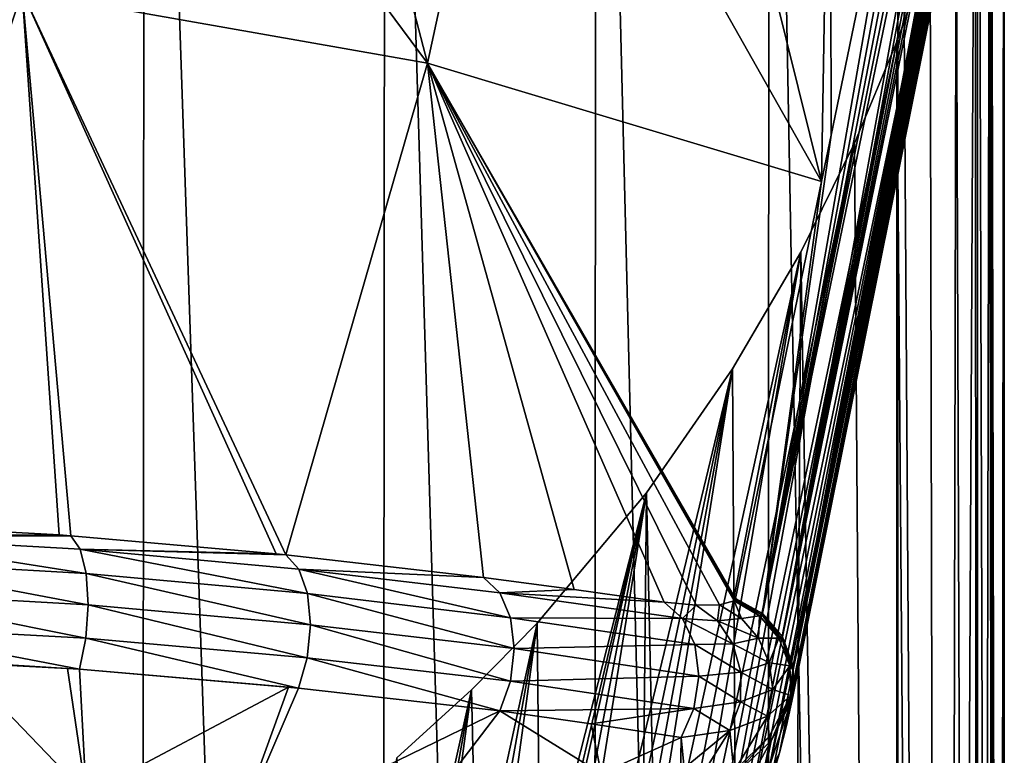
# Model space of a CAD drawing. Header units: millimetres. Extents: x -24 to 24, y -375 to 187.
# Tile 10 of 41: x 7 to 24, y 89 to 102. Entities that reach past the tile are written whole.
import ezdxf

# ---------------------------------------------------------------- set-up
doc = ezdxf.new("R2010")
doc.units = ezdxf.units.MM
doc.header["$LTSCALE"] = 19.07781
for name, color, linetype in [('20', 7, 'CONTINUOUS'), ('21', 7, 'CONTINUOUS'), ('22', 7, 'CONTINUOUS'), ('23', 7, 'CONTINUOUS'), ('24', 7, 'CONTINUOUS'), ('25', 7, 'CONTINUOUS'), ('26', 7, 'CONTINUOUS'), ('27', 7, 'CONTINUOUS'), ('28', 7, 'CONTINUOUS'), ('29', 7, 'CONTINUOUS'), ('30', 7, 'CONTINUOUS'), ('34', 7, 'CONTINUOUS'), ('35', 7, 'CONTINUOUS'), ('37', 7, 'CONTINUOUS'), ('38', 7, 'CONTINUOUS')]:
    doc.layers.add(name, color=color, linetype=linetype)

msp = doc.modelspace()

# ---------------------------------------------------------------- linework, layer by layer
at = {"layer": '20', "color": 7, "linetype": 'CONTINUOUS', "true_color": 0xa2afbf}
for points in [[(4.626, 0.585, -23.81), (4.687, 119.925, -2.755), (9.102, 0.58, -22.447), (4.626, 0.585, -23.81)], [(4.687, 119.925, -2.755), (9.188, 119.688, -1.409), (9.102, 0.58, -22.447), (4.687, 119.925, -2.755)], [(9.102, 0.58, -22.447), (9.188, 119.688, -1.409), (13.241, 0.572, -20.225), (9.102, 0.58, -22.447)], [(9.188, 119.688, -1.409), (13.335, 119.303, 0.776), (13.241, 0.572, -20.225), (9.188, 119.688, -1.409)], [(13.241, 0.572, -20.225), (13.335, 119.303, 0.776), (16.887, 0.562, -17.217), (13.241, 0.572, -20.225)], [(13.335, 119.303, 0.776), (16.969, 118.785, 3.713), (16.887, 0.562, -17.217), (13.335, 119.303, 0.776)], [(16.887, 0.562, -17.217), (16.969, 118.785, 3.713), (19.896, 0.549, -13.533), (16.887, 0.562, -17.217)], [(16.969, 118.785, 3.713), (19.952, 118.154, 7.292), (19.896, 0.549, -13.533), (16.969, 118.785, 3.713)], [(19.896, 0.549, -13.533), (19.952, 118.154, 7.292), (22.142, 0.533, -9.308), (19.896, 0.549, -13.533)], [(19.952, 118.154, 7.292), (22.17, 117.434, 11.376), (22.142, 0.533, -9.308), (19.952, 118.154, 7.292)], [(22.142, 0.533, -9.308), (22.17, 117.434, 11.376), (22.948, 0.525, -7.044), (22.142, 0.533, -9.308)], [(22.17, 117.434, 11.376), (23.538, 116.652, 15.81), (22.948, 0.525, -7.044), (22.17, 117.434, 11.376)], [(22.948, 0.525, -7.044), (23.538, 116.652, 15.81), (23.53, 0.517, -4.707), (22.948, 0.525, -7.044)], [(23.53, 0.517, -4.707), (23.538, 116.652, 15.81), (23.882, 0.509, -2.322), (23.53, 0.517, -4.707)], [(23.538, 116.652, 15.81), (24, 115.838, 20.424), (23.882, 0.509, -2.322), (23.538, 116.652, 15.81)], [(24, 115.838, 20.424), (23.778, 107.458, 22.256), (24, 0.5, 0.088), (24, 115.838, 20.424)], [(23.882, 0.509, -2.322), (24, 115.838, 20.424), (24, 0.5, 0.088), (23.882, 0.509, -2.322)], [(23.778, 107.458, 22.256), (23.776, 107.329, 22.245), (23.882, 0.491, 2.498), (23.778, 107.458, 22.256)], [(24, 0.5, 0.088), (23.778, 107.458, 22.256), (23.882, 0.491, 2.498), (24, 0.5, 0.088)], [(23.763, 107.205, 22.317), (23.745, 107.094, 22.429), (23.882, 0.491, 2.498), (23.763, 107.205, 22.317)], [(23.776, 107.329, 22.245), (23.763, 107.205, 22.317), (23.882, 0.491, 2.498), (23.776, 107.329, 22.245)], [(23.745, 107.094, 22.429), (23.503, 105.947, 23.613), (23.53, 0.483, 4.883), (23.745, 107.094, 22.429)], [(23.882, 0.491, 2.498), (23.745, 107.094, 22.429), (23.53, 0.483, 4.883), (23.882, 0.491, 2.498)], [(23.503, 105.947, 23.613), (23.168, 104.615, 24.807), (23.53, 0.483, 4.883), (23.503, 105.947, 23.613)], [(23.168, 104.615, 24.807), (22.725, 103.134, 26.024), (22.948, 0.475, 7.22), (23.168, 104.615, 24.807)], [(23.53, 0.483, 4.883), (23.168, 104.615, 24.807), (22.948, 0.475, 7.22), (23.53, 0.483, 4.883)], [(22.725, 103.134, 26.024), (22.151, 101.519, 27.28), (22.948, 0.475, 7.22), (22.725, 103.134, 26.024)], [(22.151, 101.519, 27.28), (21.42, 99.774, 28.585), (22.142, 0.467, 9.485), (22.151, 101.519, 27.28)], [(22.948, 0.475, 7.22), (22.151, 101.519, 27.28), (22.142, 0.467, 9.485), (22.948, 0.475, 7.22)], [(21.42, 99.774, 28.585), (20.492, 97.897, 29.948), (22.142, 0.467, 9.485), (21.42, 99.774, 28.585)], [(20.492, 97.897, 29.948), (19.318, 95.886, 31.368), (19.896, 0.451, 13.709), (20.492, 97.897, 29.948)], [(22.142, 0.467, 9.485), (20.492, 97.897, 29.948), (19.896, 0.451, 13.709), (22.142, 0.467, 9.485)], [(19.318, 95.886, 31.368), (17.834, 93.746, 32.838), (19.896, 0.451, 13.709), (19.318, 95.886, 31.368)], [(17.834, 93.746, 32.838), (15.955, 91.501, 34.34), (16.887, 0.438, 17.394), (17.834, 93.746, 32.838)], [(19.896, 0.451, 13.709), (17.834, 93.746, 32.838), (16.887, 0.438, 17.394), (19.896, 0.451, 13.709)], [(15.955, 91.501, 34.34), (14.821, 90.353, 35.1), (16.887, 0.438, 17.394), (15.955, 91.501, 34.34)], [(14.821, 90.353, 35.1), (13.535, 89.182, 35.85), (16.887, 0.438, 17.394), (14.821, 90.353, 35.1)]]:
    msp.add_3dface(points, dxfattribs=at)
at = {"layer": '21', "color": 7, "linetype": 'CONTINUOUS', "true_color": 0xa2afbf}
for points in [[(14.066, 101.152, 77.525), (8.219, 109.036, 42.122), (7.083, 102.386, 77.742), (14.066, 101.152, 77.525)], [(12.1, 108.721, 40.217), (8.219, 109.036, 42.122), (14.066, 101.152, 77.525), (12.1, 108.721, 40.217)], [(15.625, 108.371, 37.606), (12.1, 108.721, 40.217), (14.066, 101.152, 77.525), (15.625, 108.371, 37.606)], [(20.853, 99.112, 77.186), (15.625, 108.371, 37.606), (14.066, 101.152, 77.525), (20.853, 99.112, 77.186)], [(18.628, 108.073, 34.423), (15.625, 108.371, 37.606), (20.853, 99.112, 77.186), (18.628, 108.073, 34.423)], [(20.998, 107.917, 30.831), (18.628, 108.073, 34.423), (20.853, 99.112, 77.186), (20.998, 107.917, 30.831)], [(21.019, 99.914, 72.644), (20.998, 107.917, 30.831), (20.853, 99.112, 77.186), (21.019, 99.914, 72.644)], [(22.685, 107.978, 26.995), (20.998, 107.917, 30.831), (21.019, 99.914, 72.644), (22.685, 107.978, 26.995)], [(7.083, 102.386, 77.742), (0, 102.808, 77.769), (4.011, 93.223, 127.549), (7.083, 102.386, 77.742)], [(7.718, 93.022, 126.654), (7.083, 102.386, 77.742), (4.011, 93.223, 127.549), (7.718, 93.022, 126.654)], [(14.066, 101.152, 77.525), (7.083, 102.386, 77.742), (11.622, 92.68, 125.028), (14.066, 101.152, 77.525)], [(11.622, 92.68, 125.028), (7.083, 102.386, 77.742), (11.456, 92.697, 125.114), (11.622, 92.68, 125.028)], [(11.456, 92.697, 125.114), (7.083, 102.386, 77.742), (7.922, 93.007, 126.588), (11.456, 92.697, 125.114)], [(7.922, 93.007, 126.588), (7.083, 102.386, 77.742), (7.718, 93.022, 126.654), (7.922, 93.007, 126.588)], [(15.031, 92.287, 122.93), (14.066, 101.152, 77.525), (11.622, 92.68, 125.028), (15.031, 92.287, 122.93)], [(20.853, 99.112, 77.186), (14.066, 101.152, 77.525), (19.368, 91.926, 117.851), (20.853, 99.112, 77.186)], [(19.368, 91.926, 117.851), (14.066, 101.152, 77.525), (19.359, 91.901, 117.999), (19.368, 91.926, 117.851)], [(19.359, 91.901, 117.999), (14.066, 101.152, 77.525), (19.344, 91.885, 118.112), (19.359, 91.901, 117.999)], [(19.344, 91.885, 118.112), (14.066, 101.152, 77.525), (19.096, 91.815, 118.934), (19.344, 91.885, 118.112)], [(19.096, 91.815, 118.934), (14.066, 101.152, 77.525), (18.69, 91.808, 119.696), (19.096, 91.815, 118.934)], [(18.69, 91.808, 119.696), (14.066, 101.152, 77.525), (18.141, 91.865, 120.348), (18.69, 91.808, 119.696)], [(18.141, 91.865, 120.348), (14.066, 101.152, 77.525), (16.592, 92.082, 121.719), (18.141, 91.865, 120.348)], [(16.592, 92.082, 121.719), (14.066, 101.152, 77.525), (15.031, 92.287, 122.93), (16.592, 92.082, 121.719)]]:
    msp.add_3dface(points, dxfattribs=at)
at = {"layer": '22', "color": 7, "linetype": 'CONTINUOUS', "true_color": 0xa2afbf}
for points in [[(23.503, 105.947, 23.613), (23.745, 107.094, 22.429), (20.247, 89.739, 117.211), (23.503, 105.947, 23.613)], [(23.745, 107.094, 22.429), (22.043, 98.633, 70.204), (20.247, 89.739, 117.211), (23.745, 107.094, 22.429)], [(23.168, 104.615, 24.807), (23.503, 105.947, 23.613), (20.128, 89.263, 116.855), (23.168, 104.615, 24.807)], [(20.128, 89.263, 116.855), (23.503, 105.947, 23.613), (20.247, 89.739, 117.211), (20.128, 89.263, 116.855)], [(22.725, 103.134, 26.024), (23.168, 104.615, 24.807), (19.775, 88.121, 115.988), (22.725, 103.134, 26.024)], [(19.775, 88.121, 115.988), (23.168, 104.615, 24.807), (19.957, 88.673, 116.411), (19.775, 88.121, 115.988)], [(19.957, 88.673, 116.411), (23.168, 104.615, 24.807), (20.128, 89.263, 116.855), (19.957, 88.673, 116.411)], [(22.151, 101.519, 27.28), (22.725, 103.134, 26.024), (19.366, 87.068, 115.162), (22.151, 101.519, 27.28)], [(19.366, 87.068, 115.162), (22.725, 103.134, 26.024), (19.579, 87.589, 115.575), (19.366, 87.068, 115.162)], [(19.579, 87.589, 115.575), (22.725, 103.134, 26.024), (19.775, 88.121, 115.988), (19.579, 87.589, 115.575)], [(21.42, 99.774, 28.585), (22.151, 101.519, 27.28), (18.896, 86.061, 114.344), (21.42, 99.774, 28.585)], [(18.896, 86.061, 114.344), (22.151, 101.519, 27.28), (19.138, 86.559, 114.751), (18.896, 86.061, 114.344)], [(19.138, 86.559, 114.751), (22.151, 101.519, 27.28), (19.366, 87.068, 115.162), (19.138, 86.559, 114.751)], [(20.492, 97.897, 29.948), (21.42, 99.774, 28.585), (18.276, 84.94, 113.397), (20.492, 97.897, 29.948)], [(18.276, 84.94, 113.397), (21.42, 99.774, 28.585), (18.617, 85.532, 113.902), (18.276, 84.94, 113.397)], [(18.617, 85.532, 113.902), (21.42, 99.774, 28.585), (18.896, 86.061, 114.344), (18.617, 85.532, 113.902)], [(20.355, 90.239, 117.587), (20.247, 89.739, 117.211), (22.043, 98.633, 70.204), (20.355, 90.239, 117.587)], [(19.318, 95.886, 31.368), (20.492, 97.897, 29.948), (17.348, 83.546, 112.146), (19.318, 95.886, 31.368)], [(17.348, 83.546, 112.146), (20.492, 97.897, 29.948), (17.858, 84.278, 112.815), (17.348, 83.546, 112.146)], [(17.858, 84.278, 112.815), (20.492, 97.897, 29.948), (18.276, 84.94, 113.397), (17.858, 84.278, 112.815)], [(17.834, 93.746, 32.838), (19.318, 95.886, 31.368), (15.936, 81.836, 110.472), (17.834, 93.746, 32.838)], [(15.936, 81.836, 110.472), (19.318, 95.886, 31.368), (16.481, 82.449, 111.093), (15.936, 81.836, 110.472)], [(16.481, 82.449, 111.093), (19.318, 95.886, 31.368), (16.948, 83.018, 111.648), (16.481, 82.449, 111.093)], [(16.948, 83.018, 111.648), (19.318, 95.886, 31.368), (17.348, 83.546, 112.146), (16.948, 83.018, 111.648)], [(15.955, 91.501, 34.34), (17.834, 93.746, 32.838), (14.432, 80.38, 108.872), (15.955, 91.501, 34.34)], [(14.432, 80.38, 108.872), (17.834, 93.746, 32.838), (14.735, 80.649, 109.183), (14.432, 80.38, 108.872)], [(14.735, 80.649, 109.183), (17.834, 93.746, 32.838), (14.969, 80.865, 109.426), (14.735, 80.649, 109.183)], [(14.969, 80.865, 109.426), (17.834, 93.746, 32.838), (15.475, 81.356, 109.965), (14.969, 80.865, 109.426)], [(15.475, 81.356, 109.965), (17.834, 93.746, 32.838), (15.936, 81.836, 110.472), (15.475, 81.356, 109.965)], [(14.821, 90.353, 35.1), (15.955, 91.501, 34.34), (13.342, 79.497, 107.792), (14.821, 90.353, 35.1)], [(13.342, 79.497, 107.792), (15.955, 91.501, 34.34), (13.887, 79.922, 108.326), (13.342, 79.497, 107.792)], [(13.887, 79.922, 108.326), (15.955, 91.501, 34.34), (14.432, 80.38, 108.872), (13.887, 79.922, 108.326)], [(13.535, 89.182, 35.85), (14.821, 90.353, 35.1), (12.232, 78.718, 106.744), (13.535, 89.182, 35.85)], [(12.232, 78.718, 106.744), (14.821, 90.353, 35.1), (12.793, 79.097, 107.267), (12.232, 78.718, 106.744)], [(12.793, 79.097, 107.267), (14.821, 90.353, 35.1), (13.342, 79.497, 107.792), (12.793, 79.097, 107.267)]]:
    msp.add_3dface(points, dxfattribs=at)
at = {"layer": '23', "color": 7, "linetype": 'CONTINUOUS', "true_color": 0xa2afbf}
for points in [[(15.312, 89.989, 123.689), (17.054, 88.91, 121.478), (16.883, 89.766, 122.422), (15.312, 89.989, 123.689)], [(17.054, 88.91, 121.478), (18.435, 89.529, 120.99), (16.883, 89.766, 122.422), (17.054, 88.91, 121.478)], [(18.404, 87.729, 119.056), (18.435, 89.529, 120.99), (17.054, 88.91, 121.478), (18.404, 87.729, 119.056)], [(18.485, 89, 120.395), (18.435, 89.529, 120.99), (18.404, 87.729, 119.056), (18.485, 89, 120.395)]]:
    msp.add_3dface(points, dxfattribs=at)
at = {"layer": '24', "color": 7, "linetype": 'CONTINUOUS', "true_color": 0xa2afbf}
for points in [[(19.957, 88.673, 116.411), (20.128, 89.263, 116.855), (19.553, 87.765, 116.893), (19.957, 88.673, 116.411)], [(19.553, 87.765, 116.893), (20.128, 89.263, 116.855), (19.809, 88.611, 117.668), (19.553, 87.765, 116.893)]]:
    msp.add_3dface(points, dxfattribs=at)
at = {"layer": '25', "color": 7, "linetype": 'CONTINUOUS', "true_color": 0xa2afbf}
for points in [[(20.247, 89.739, 117.211), (20.355, 90.239, 117.587), (20.346, 90.202, 117.693), (20.247, 89.739, 117.211)], [(19.809, 88.611, 117.668), (20.128, 89.263, 116.855), (20.335, 90.166, 117.798), (19.809, 88.611, 117.668)], [(19.986, 89.473, 118.554), (19.809, 88.611, 117.668), (20.335, 90.166, 117.798), (19.986, 89.473, 118.554)], [(20.128, 89.263, 116.855), (20.247, 89.739, 117.211), (20.346, 90.202, 117.693), (20.128, 89.263, 116.855)], [(20.335, 90.166, 117.798), (20.128, 89.263, 116.855), (20.346, 90.202, 117.693), (20.335, 90.166, 117.798)], [(19.219, 88.085, 118.422), (19.809, 88.611, 117.668), (19.986, 89.473, 118.554), (19.219, 88.085, 118.422)], [(19.37, 88.895, 119.234), (19.219, 88.085, 118.422), (19.986, 89.473, 118.554), (19.37, 88.895, 119.234)]]:
    msp.add_3dface(points, dxfattribs=at)
at = {"layer": '26', "color": 7, "linetype": 'CONTINUOUS', "true_color": 0xa2afbf}
for points in [[(19.952, 89.547, 118.757), (20.32, 90.253, 118.097), (19.922, 89.896, 119.197), (19.952, 89.547, 118.757)], [(19.271, 89.651, 120.191), (19.342, 88.941, 119.333), (19.922, 89.896, 119.197), (19.271, 89.651, 120.191)], [(19.342, 88.941, 119.333), (19.952, 89.547, 118.757), (19.922, 89.896, 119.197), (19.342, 88.941, 119.333)], [(18.435, 89.529, 120.99), (18.485, 89, 120.395), (19.271, 89.651, 120.191), (18.435, 89.529, 120.99)], [(18.485, 89, 120.395), (18.535, 88.478, 119.785), (19.271, 89.651, 120.191), (18.485, 89, 120.395)], [(18.535, 88.478, 119.785), (19.342, 88.941, 119.333), (19.271, 89.651, 120.191), (18.535, 88.478, 119.785)]]:
    msp.add_3dface(points, dxfattribs=at)
at = {"layer": '27', "color": 7, "linetype": 'CONTINUOUS', "true_color": 0xa2afbf}
for points in [[(19.986, 89.473, 118.554), (20.32, 90.253, 118.097), (19.952, 89.547, 118.757), (19.986, 89.473, 118.554)], [(20.32, 90.253, 118.097), (19.986, 89.473, 118.554), (20.332, 90.208, 117.949), (20.32, 90.253, 118.097)], [(19.986, 89.473, 118.554), (20.335, 90.166, 117.798), (20.332, 90.208, 117.949), (19.986, 89.473, 118.554)], [(19.37, 88.895, 119.234), (19.952, 89.547, 118.757), (19.342, 88.941, 119.333), (19.37, 88.895, 119.234)], [(19.37, 88.895, 119.234), (19.986, 89.473, 118.554), (19.952, 89.547, 118.757), (19.37, 88.895, 119.234)]]:
    msp.add_3dface(points, dxfattribs=at)
at = {"layer": '28', "color": 7, "linetype": 'CONTINUOUS', "true_color": 0xa2afbf}
for points in [[(18.69, 91.808, 119.696), (18.141, 91.865, 120.348), (18.459, 91.578, 120.718), (18.69, 91.808, 119.696)], [(19.057, 91.543, 119.944), (18.69, 91.808, 119.696), (18.459, 91.578, 120.718), (19.057, 91.543, 119.944)], [(19.096, 91.815, 118.934), (18.69, 91.808, 119.696), (19.057, 91.543, 119.944), (19.096, 91.815, 118.934)], [(19.472, 91.583, 119.074), (19.096, 91.815, 118.934), (19.057, 91.543, 119.944), (19.472, 91.583, 119.074)], [(19.344, 91.885, 118.112), (19.096, 91.815, 118.934), (19.472, 91.583, 119.074), (19.344, 91.885, 118.112)], [(19.784, 91.629, 118.164), (19.344, 91.885, 118.112), (19.472, 91.583, 119.074), (19.784, 91.629, 118.164)], [(19.767, 91.24, 119.174), (19.784, 91.629, 118.164), (19.472, 91.583, 119.074), (19.767, 91.24, 119.174)], [(20.117, 91.239, 118.18), (19.784, 91.629, 118.164), (19.767, 91.24, 119.174), (20.117, 91.239, 118.18)], [(19.325, 91.144, 120.131), (19.057, 91.543, 119.944), (18.459, 91.578, 120.718), (19.325, 91.144, 120.131)], [(18.667, 91.131, 120.998), (19.325, 91.144, 120.131), (18.459, 91.578, 120.718), (18.667, 91.131, 120.998)], [(19.767, 91.24, 119.174), (19.472, 91.583, 119.074), (19.057, 91.543, 119.944), (19.767, 91.24, 119.174)], [(19.325, 91.144, 120.131), (19.767, 91.24, 119.174), (19.057, 91.543, 119.944), (19.325, 91.144, 120.131)], [(19.463, 90.658, 120.236), (19.325, 91.144, 120.131), (18.667, 91.131, 120.998), (19.463, 90.658, 120.236)], [(18.735, 90.589, 121.147), (19.463, 90.658, 120.236), (18.667, 91.131, 120.998), (18.735, 90.589, 121.147)], [(19.952, 90.818, 119.227), (19.767, 91.24, 119.174), (19.325, 91.144, 120.131), (19.952, 90.818, 119.227)], [(19.463, 90.658, 120.236), (19.952, 90.818, 119.227), (19.325, 91.144, 120.131), (19.463, 90.658, 120.236)], [(19.952, 90.818, 119.227), (20.117, 91.239, 118.18), (19.767, 91.24, 119.174), (19.952, 90.818, 119.227)], [(20.303, 90.762, 118.157), (20.117, 91.239, 118.18), (19.952, 90.818, 119.227), (20.303, 90.762, 118.157)], [(20.01, 90.358, 119.226), (19.952, 90.818, 119.227), (19.463, 90.658, 120.236), (20.01, 90.358, 119.226)], [(20.01, 90.358, 119.226), (20.303, 90.762, 118.157), (19.952, 90.818, 119.227), (20.01, 90.358, 119.226)], [(20.32, 90.253, 118.097), (20.303, 90.762, 118.157), (20.01, 90.358, 119.226), (20.32, 90.253, 118.097)], [(18.654, 90.029, 121.144), (19.454, 90.142, 120.245), (18.735, 90.589, 121.147), (18.654, 90.029, 121.144)], [(19.454, 90.142, 120.245), (19.463, 90.658, 120.236), (18.735, 90.589, 121.147), (19.454, 90.142, 120.245)], [(19.454, 90.142, 120.245), (20.01, 90.358, 119.226), (19.463, 90.658, 120.236), (19.454, 90.142, 120.245)], [(19.922, 89.896, 119.197), (20.01, 90.358, 119.226), (19.454, 90.142, 120.245), (19.922, 89.896, 119.197)], [(19.922, 89.896, 119.197), (20.32, 90.253, 118.097), (20.01, 90.358, 119.226), (19.922, 89.896, 119.197)], [(19.271, 89.651, 120.191), (19.454, 90.142, 120.245), (18.654, 90.029, 121.144), (19.271, 89.651, 120.191)], [(19.271, 89.651, 120.191), (19.922, 89.896, 119.197), (19.454, 90.142, 120.245), (19.271, 89.651, 120.191)], [(18.435, 89.529, 120.99), (19.271, 89.651, 120.191), (18.654, 90.029, 121.144), (18.435, 89.529, 120.99)]]:
    msp.add_3dface(points, dxfattribs=at)
at = {"layer": '29', "color": 7, "linetype": 'CONTINUOUS', "true_color": 0xa2afbf}
for points in [[(16.592, 92.082, 121.719), (15.031, 92.287, 122.93), (15.307, 92.023, 123.346), (16.592, 92.082, 121.719)], [(18.141, 91.865, 120.348), (16.592, 92.082, 121.719), (15.307, 92.023, 123.346), (18.141, 91.865, 120.348)], [(18.459, 91.578, 120.718), (18.141, 91.865, 120.348), (15.307, 92.023, 123.346), (18.459, 91.578, 120.718)], [(15.491, 91.594, 123.666), (18.459, 91.578, 120.718), (15.307, 92.023, 123.346), (15.491, 91.594, 123.666)], [(18.667, 91.131, 120.998), (18.459, 91.578, 120.718), (15.491, 91.594, 123.666), (18.667, 91.131, 120.998)], [(15.556, 91.061, 123.842), (18.667, 91.131, 120.998), (15.491, 91.594, 123.666), (15.556, 91.061, 123.842)], [(18.735, 90.589, 121.147), (18.667, 91.131, 120.998), (15.556, 91.061, 123.842), (18.735, 90.589, 121.147)], [(15.493, 90.499, 123.85), (18.735, 90.589, 121.147), (15.556, 91.061, 123.842), (15.493, 90.499, 123.85)], [(18.654, 90.029, 121.144), (18.735, 90.589, 121.147), (15.493, 90.499, 123.85), (18.654, 90.029, 121.144)], [(15.312, 89.989, 123.689), (18.654, 90.029, 121.144), (15.493, 90.499, 123.85), (15.312, 89.989, 123.689)], [(15.312, 89.989, 123.689), (16.883, 89.766, 122.422), (18.654, 90.029, 121.144), (15.312, 89.989, 123.689)], [(16.883, 89.766, 122.422), (18.435, 89.529, 120.99), (18.654, 90.029, 121.144), (16.883, 89.766, 122.422)]]:
    msp.add_3dface(points, dxfattribs=at)
at = {"layer": '30', "color": 7, "linetype": 'CONTINUOUS', "true_color": 0xa2afbf}
for points in [[(7.718, 93.022, 126.654), (4.011, 93.223, 127.549), (4.093, 93, 128.084), (7.718, 93.022, 126.654)], [(7.922, 93.007, 126.588), (7.718, 93.022, 126.654), (4.093, 93, 128.084), (7.922, 93.007, 126.588)], [(7.922, 93.007, 126.588), (4.093, 93, 128.084), (8.081, 92.774, 127.095), (7.922, 93.007, 126.588)], [(4.093, 93, 128.084), (4.146, 92.587, 128.495), (8.184, 92.357, 127.486), (4.093, 93, 128.084)], [(4.093, 93, 128.084), (8.184, 92.357, 127.486), (8.081, 92.774, 127.095), (4.093, 93, 128.084)], [(11.456, 92.697, 125.114), (7.922, 93.007, 126.588), (8.081, 92.774, 127.095), (11.456, 92.697, 125.114)], [(11.622, 92.68, 125.028), (11.456, 92.697, 125.114), (8.081, 92.774, 127.095), (11.622, 92.68, 125.028)], [(11.848, 92.433, 125.495), (11.622, 92.68, 125.028), (8.081, 92.774, 127.095), (11.848, 92.433, 125.495)], [(11.995, 92.01, 125.854), (11.848, 92.433, 125.495), (8.081, 92.774, 127.095), (11.995, 92.01, 125.854)], [(8.184, 92.357, 127.486), (11.995, 92.01, 125.854), (8.081, 92.774, 127.095), (8.184, 92.357, 127.486)], [(15.031, 92.287, 122.93), (11.622, 92.68, 125.028), (11.848, 92.433, 125.495), (15.031, 92.287, 122.93)], [(4.146, 92.587, 128.495), (4.164, 92.047, 128.72), (8.219, 91.818, 127.701), (4.146, 92.587, 128.495)], [(4.146, 92.587, 128.495), (8.219, 91.818, 127.701), (8.184, 92.357, 127.486), (4.146, 92.587, 128.495)], [(12.046, 91.474, 126.052), (11.995, 92.01, 125.854), (8.184, 92.357, 127.486), (12.046, 91.474, 126.052)], [(8.219, 91.818, 127.701), (12.046, 91.474, 126.052), (8.184, 92.357, 127.486), (8.219, 91.818, 127.701)], [(15.307, 92.023, 123.346), (15.031, 92.287, 122.93), (11.848, 92.433, 125.495), (15.307, 92.023, 123.346)], [(15.491, 91.594, 123.666), (15.307, 92.023, 123.346), (11.848, 92.433, 125.495), (15.491, 91.594, 123.666)], [(11.995, 92.01, 125.854), (15.491, 91.594, 123.666), (11.848, 92.433, 125.495), (11.995, 92.01, 125.854)], [(4.164, 92.047, 128.72), (4.143, 91.462, 128.724), (8.18, 91.239, 127.707), (4.164, 92.047, 128.72)], [(4.164, 92.047, 128.72), (8.18, 91.239, 127.707), (8.219, 91.818, 127.701), (4.164, 92.047, 128.72)], [(15.556, 91.061, 123.842), (15.491, 91.594, 123.666), (11.995, 92.01, 125.854), (15.556, 91.061, 123.842)], [(12.046, 91.474, 126.052), (15.556, 91.061, 123.842), (11.995, 92.01, 125.854), (12.046, 91.474, 126.052)], [(8.18, 91.239, 127.707), (11.992, 90.902, 126.06), (8.219, 91.818, 127.701), (8.18, 91.239, 127.707)], [(11.992, 90.902, 126.06), (12.046, 91.474, 126.052), (8.219, 91.818, 127.701), (11.992, 90.902, 126.06)], [(4.143, 91.462, 128.724), (4.086, 90.921, 128.507), (8.07, 90.706, 127.505), (4.143, 91.462, 128.724)], [(4.143, 91.462, 128.724), (8.07, 90.706, 127.505), (8.18, 91.239, 127.707), (4.143, 91.462, 128.724)], [(11.992, 90.902, 126.06), (15.493, 90.499, 123.85), (12.046, 91.474, 126.052), (11.992, 90.902, 126.06)], [(15.493, 90.499, 123.85), (15.556, 91.061, 123.842), (12.046, 91.474, 126.052), (15.493, 90.499, 123.85)], [(8.07, 90.706, 127.505), (11.839, 90.38, 125.879), (8.18, 91.239, 127.707), (8.07, 90.706, 127.505)], [(11.839, 90.38, 125.879), (11.992, 90.902, 126.06), (8.18, 91.239, 127.707), (11.839, 90.38, 125.879)], [(8.07, 90.706, 127.505), (4.086, 90.921, 128.507), (7.862, 90.72, 127.574), (8.07, 90.706, 127.505)], [(7.862, 90.72, 127.574), (4.086, 90.921, 128.507), (5.982, 90.836, 128.116), (7.862, 90.72, 127.574)], [(11.839, 90.38, 125.879), (15.312, 89.989, 123.689), (11.992, 90.902, 126.06), (11.839, 90.38, 125.879)], [(15.312, 89.989, 123.689), (15.493, 90.499, 123.85), (11.992, 90.902, 126.06), (15.312, 89.989, 123.689)], [(11.67, 90.397, 125.967), (11.839, 90.38, 125.879), (8.07, 90.706, 127.505), (11.67, 90.397, 125.967)]]:
    msp.add_3dface(points, dxfattribs=at)
at = {"layer": '34', "color": 7, "linetype": 'CONTINUOUS', "true_color": 0xa2afbf}
for points in [[(19.368, 91.926, 117.851), (19.359, 91.901, 117.999), (19.832, 91.632, 117.994), (19.368, 91.926, 117.851)], [(19.835, 91.667, 117.822), (19.368, 91.926, 117.851), (19.832, 91.632, 117.994), (19.835, 91.667, 117.822)], [(20.181, 91.263, 117.763), (19.835, 91.667, 117.822), (19.832, 91.632, 117.994), (20.181, 91.263, 117.763)], [(20.179, 91.214, 117.955), (20.181, 91.263, 117.763), (19.832, 91.632, 117.994), (20.179, 91.214, 117.955)], [(20.362, 90.766, 117.681), (20.181, 91.263, 117.763), (20.179, 91.214, 117.955), (20.362, 90.766, 117.681)], [(20.355, 90.703, 117.887), (20.362, 90.766, 117.681), (20.179, 91.214, 117.955), (20.355, 90.703, 117.887)], [(20.355, 90.239, 117.587), (20.362, 90.766, 117.681), (20.355, 90.703, 117.887), (20.355, 90.239, 117.587)], [(20.335, 90.166, 117.798), (20.346, 90.202, 117.693), (20.355, 90.703, 117.887), (20.335, 90.166, 117.798)], [(20.346, 90.202, 117.693), (20.355, 90.239, 117.587), (20.355, 90.703, 117.887), (20.346, 90.202, 117.693)]]:
    msp.add_3dface(points, dxfattribs=at)
at = {"layer": '35', "color": 7, "linetype": 'CONTINUOUS', "true_color": 0xa2afbf}
for points in [[(23.107, 107.995, 25.629), (22.987, 108, 26.05), (19.835, 91.667, 117.822), (23.107, 107.995, 25.629)], [(22.987, 108, 26.05), (22.847, 107.995, 26.505), (19.835, 91.667, 117.822), (22.987, 108, 26.05)], [(23.211, 107.984, 25.239), (23.107, 107.995, 25.629), (19.835, 91.667, 117.822), (23.211, 107.984, 25.239)], [(22.847, 107.995, 26.505), (22.685, 107.978, 26.995), (19.835, 91.667, 117.822), (22.847, 107.995, 26.505)], [(23.211, 107.984, 25.239), (19.835, 91.667, 117.822), (20.181, 91.263, 117.763), (23.211, 107.984, 25.239)], [(22.685, 107.978, 26.995), (21.019, 99.914, 72.644), (19.835, 91.667, 117.822), (22.685, 107.978, 26.995)], [(23.301, 107.968, 24.878), (23.211, 107.984, 25.239), (20.181, 91.263, 117.763), (23.301, 107.968, 24.878)], [(23.379, 107.947, 24.544), (23.301, 107.968, 24.878), (20.181, 91.263, 117.763), (23.379, 107.947, 24.544)], [(23.446, 107.924, 24.235), (23.379, 107.947, 24.544), (20.181, 91.263, 117.763), (23.446, 107.924, 24.235)], [(23.505, 107.897, 23.948), (23.446, 107.924, 24.235), (20.181, 91.263, 117.763), (23.505, 107.897, 23.948)], [(23.556, 107.869, 23.684), (23.505, 107.897, 23.948), (20.181, 91.263, 117.763), (23.556, 107.869, 23.684)], [(23.556, 107.869, 23.684), (20.181, 91.263, 117.763), (20.362, 90.766, 117.681), (23.556, 107.869, 23.684)], [(23.601, 107.838, 23.44), (23.556, 107.869, 23.684), (20.362, 90.766, 117.681), (23.601, 107.838, 23.44)], [(23.64, 107.804, 23.214), (23.601, 107.838, 23.44), (20.362, 90.766, 117.681), (23.64, 107.804, 23.214)], [(23.674, 107.767, 23.007), (23.64, 107.804, 23.214), (20.362, 90.766, 117.681), (23.674, 107.767, 23.007)], [(23.703, 107.726, 22.817), (23.674, 107.767, 23.007), (20.362, 90.766, 117.681), (23.703, 107.726, 22.817)], [(23.728, 107.68, 22.643), (23.703, 107.726, 22.817), (20.362, 90.766, 117.681), (23.728, 107.68, 22.643)], [(23.767, 107.556, 22.352), (23.75, 107.625, 22.487), (20.355, 90.239, 117.587), (23.767, 107.556, 22.352)], [(20.355, 90.239, 117.587), (23.75, 107.625, 22.487), (20.362, 90.766, 117.681), (20.355, 90.239, 117.587)], [(23.778, 107.458, 22.256), (23.767, 107.556, 22.352), (20.355, 90.239, 117.587), (23.778, 107.458, 22.256)], [(23.75, 107.625, 22.487), (23.728, 107.68, 22.643), (20.362, 90.766, 117.681), (23.75, 107.625, 22.487)], [(23.776, 107.329, 22.245), (23.778, 107.458, 22.256), (20.355, 90.239, 117.587), (23.776, 107.329, 22.245)], [(23.763, 107.205, 22.317), (23.776, 107.329, 22.245), (20.355, 90.239, 117.587), (23.763, 107.205, 22.317)], [(23.763, 107.205, 22.317), (20.355, 90.239, 117.587), (22.043, 98.633, 70.204), (23.763, 107.205, 22.317)], [(23.745, 107.094, 22.429), (23.763, 107.205, 22.317), (22.043, 98.633, 70.204), (23.745, 107.094, 22.429)], [(21.019, 99.914, 72.644), (20.853, 99.112, 77.186), (19.835, 91.667, 117.822), (21.019, 99.914, 72.644)], [(20.853, 99.112, 77.186), (19.368, 91.926, 117.851), (19.835, 91.667, 117.822), (20.853, 99.112, 77.186)]]:
    msp.add_3dface(points, dxfattribs=at)
at = {"layer": '37', "color": 7, "linetype": 'CONTINUOUS', "true_color": 0xa2afbf}
for points in [[(19.359, 91.901, 117.999), (19.344, 91.885, 118.112), (19.784, 91.629, 118.164), (19.359, 91.901, 117.999)], [(19.359, 91.901, 117.999), (19.784, 91.629, 118.164), (19.832, 91.632, 117.994), (19.359, 91.901, 117.999)], [(19.784, 91.629, 118.164), (20.117, 91.239, 118.18), (19.832, 91.632, 117.994), (19.784, 91.629, 118.164)], [(20.117, 91.239, 118.18), (20.179, 91.214, 117.955), (19.832, 91.632, 117.994), (20.117, 91.239, 118.18)], [(20.117, 91.239, 118.18), (20.303, 90.762, 118.157), (20.179, 91.214, 117.955), (20.117, 91.239, 118.18)], [(20.303, 90.762, 118.157), (20.355, 90.703, 117.887), (20.179, 91.214, 117.955), (20.303, 90.762, 118.157)], [(20.303, 90.762, 118.157), (20.32, 90.253, 118.097), (20.355, 90.703, 117.887), (20.303, 90.762, 118.157)], [(20.32, 90.253, 118.097), (20.332, 90.208, 117.949), (20.355, 90.703, 117.887), (20.32, 90.253, 118.097)], [(20.332, 90.208, 117.949), (20.335, 90.166, 117.798), (20.355, 90.703, 117.887), (20.332, 90.208, 117.949)]]:
    msp.add_3dface(points, dxfattribs=at)
at = {"layer": '38', "color": 7, "linetype": 'CONTINUOUS', "true_color": 0xa2afbf}
for points in [[(5.982, 90.836, 128.116), (5.357, 89.12, 126.993), (8.185, 88.547, 125.816), (5.982, 90.836, 128.116)], [(7.862, 90.72, 127.574), (5.982, 90.836, 128.116), (8.185, 88.547, 125.816), (7.862, 90.72, 127.574)], [(8.07, 90.706, 127.505), (7.862, 90.72, 127.574), (8.185, 88.547, 125.816), (8.07, 90.706, 127.505)], [(11.67, 90.397, 125.967), (8.07, 90.706, 127.505), (8.185, 88.547, 125.816), (11.67, 90.397, 125.967)], [(11.67, 90.397, 125.967), (8.185, 88.547, 125.816), (10.71, 87.746, 124.174), (11.67, 90.397, 125.967)], [(11.839, 90.38, 125.879), (11.67, 90.397, 125.967), (10.71, 87.746, 124.174), (11.839, 90.38, 125.879)], [(15.312, 89.989, 123.689), (11.839, 90.38, 125.879), (10.71, 87.746, 124.174), (15.312, 89.989, 123.689)], [(15.312, 89.989, 123.689), (10.71, 87.746, 124.174), (12.837, 86.748, 122.129), (15.312, 89.989, 123.689)], [(17.054, 88.91, 121.478), (15.312, 89.989, 123.689), (12.837, 86.748, 122.129), (17.054, 88.91, 121.478)]]:
    msp.add_3dface(points, dxfattribs=at)

doc.saveas('drawing.dxf')
